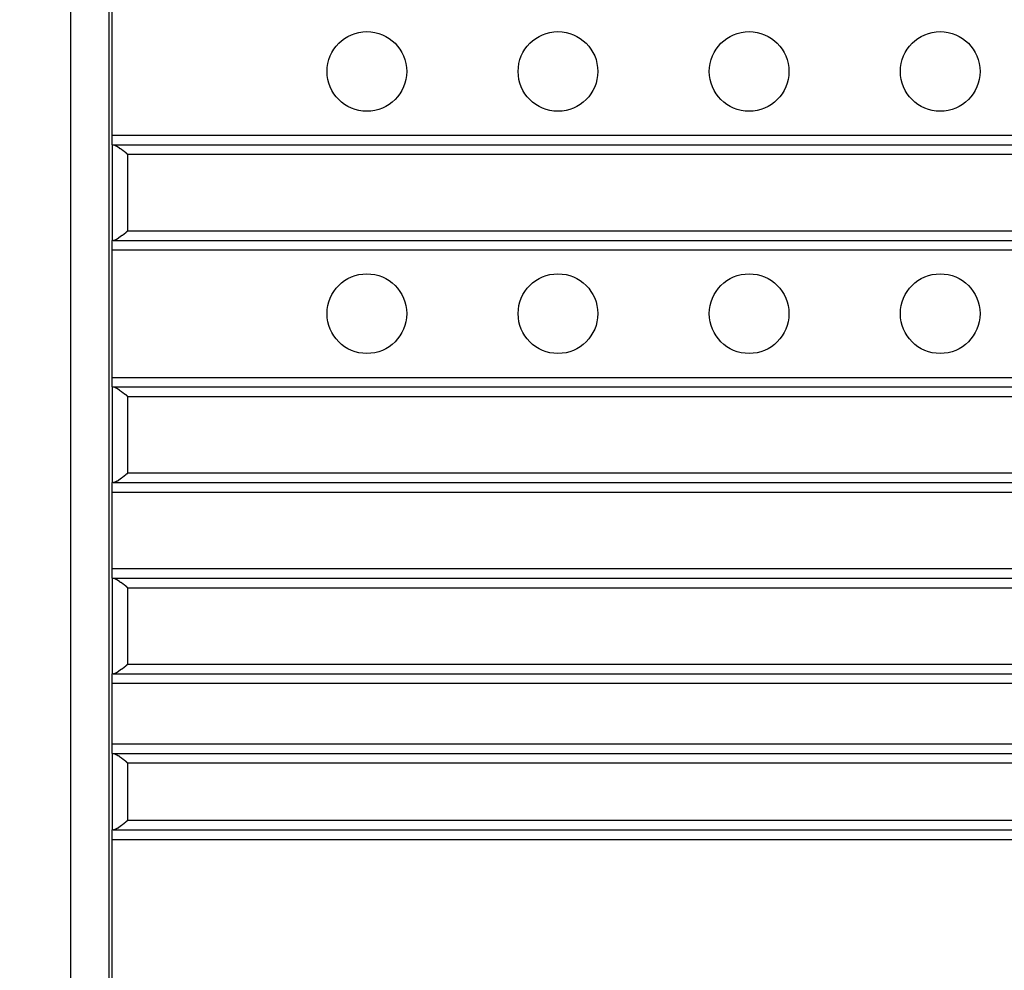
# Model space of a CAD drawing. Extents: x 5634 to 6145, y -878 to -510.
# Tile 14 of 28: x 5814 to 5845, y -654 to -624. Entities that reach past the tile are written whole.
import ezdxf

# ---------------------------------------------------------------- set-up
doc = ezdxf.new("R2010")
doc.units = 0
doc.header["$MEASUREMENT"] = 0
doc.header["$PDSIZE"] = -1
doc.layers.get('0').update_dxf_attribs({"linetype": 'CONTINUOUS'})
doc.layers.get('DEFPOINTS').update_dxf_attribs({"linetype": 'CONTINUOUS'})
doc.layers.add('0-0-9300-003', color=7, linetype='CONTINUOUS')
doc.styles.get("Standard").update_dxf_attribs({"font": 'txt.shx', "bigfont": 'lsp.shx'})
doc.styles.add('STYLE2', font='arial.ttf')
doc.dimstyles.get("Standard").update_dxf_attribs({"dimtxt": 0.18, "dimasz": 0.18, "dimexe": 0.18, "dimexo": 0.0625, "dimgap": 0.09, "dimtad": 0, "dimtih": 1, "dimtoh": 1, "dimdec": 4, "dimzin": 0, "dimdsep": 46, "dimtxsty": 'Standard', "dimcen": 0.09, "dimadec": 0, "dimazin": 0, "dimtfac": 1, "dimtdec": 4, "dimtofl": 0, "dimtmove": 0, "dimatfit": 0, "dimfxl": 1, "dimtolj": 1, "dimtzin": 0, "dimarcsym": 0})

# ---------------------------------------------------------------- blocks, each defined once
blk = doc.blocks.new('*D52')
at = {"layer": '0-0-9300-003', "color": 0, "linetype": 'Continuous', "lineweight": -2, "transparency": 16777216}
for p, q in [((5813.833, -617.967), (5813.833, -577.49)), ((5945.033, -653.467), (5945.033, -577.49)), ((5942.533, -578.49), (5816.333, -578.49))]:
    blk.add_line(p, q, dxfattribs=at)
at = {"layer": '0-0-9300-003', "color": 0, "linetype": 'Continuous', "transparency": 16777216}
for points in [[(5816.333, -578.073), (5816.333, -578.907), (5813.833, -578.49)], [(5942.533, -578.073), (5942.533, -578.907), (5945.033, -578.49)]]:
    blk.add_solid(points, dxfattribs=at)
at = {"layer": 'DEFPOINTS', "color": 0, "linetype": 'Continuous', "transparency": 16777216}
for p in [(5813.833, -578.49), (5813.833, -618.03), (5945.033, -653.53)]:
    blk.add_point(p, dxfattribs=at)
at = {"layer": '0-0-9300-003', "color": 0, "linetype": 'Continuous', "transparency": 16777216, "insert": (5876.116, -574.212), "char_height": 5, "attachment_point": 5, "style": 'STYLE2'}
blk.add_mtext('\\A1;(131.20)', dxfattribs=at)

msp = doc.modelspace()

# ---------------------------------------------------------------- linework, layer by layer
for p, q in [((5815.433, -605.59), (5815.433, -737.47)), ((5816.633, -605.59), (5816.633, -737.47)), ((5816.733, -627.63), (5816.733, -623.63)), ((5816.733, -627.63), (5934.733, -627.63)), ((5816.733, -627.93), (5816.733, -627.63)), ((5816.733, -627.93), (5816.733, -630.93)), ((5816.733, -627.93), (5816.775, -627.93)), ((5816.775, -627.93), (5934.733, -627.93)), ((5817.233, -628.23), (5934.233, -628.23)), ((5817.233, -630.63), (5817.233, -628.23)), ((5817.233, -630.63), (5934.233, -630.63)), ((5816.775, -630.93), (5816.733, -630.93)), ((5816.733, -631.23), (5816.733, -630.93)), ((5816.733, -631.23), (5934.733, -631.23)), ((5816.733, -635.23), (5816.733, -631.23)), ((5816.775, -630.93), (5934.733, -630.93)), ((5816.733, -635.23), (5934.733, -635.23)), ((5816.733, -635.53), (5816.733, -635.23)), ((5816.733, -635.53), (5816.733, -638.53)), ((5816.733, -635.53), (5816.775, -635.53)), ((5816.775, -635.53), (5934.733, -635.53)), ((5817.233, -635.83), (5934.233, -635.83)), ((5817.233, -638.23), (5817.233, -635.83)), ((5817.233, -638.23), (5934.233, -638.23)), ((5816.775, -638.53), (5816.733, -638.53)), ((5816.733, -638.83), (5816.733, -638.53)), ((5816.775, -638.53), (5934.733, -638.53)), ((5816.733, -638.83), (5934.733, -638.83)), ((5816.733, -641.23), (5816.733, -638.83)), ((5816.733, -641.23), (5934.733, -641.23)), ((5816.733, -641.53), (5816.733, -641.23)), ((5816.733, -641.53), (5816.733, -644.53)), ((5816.733, -641.53), (5816.775, -641.53)), ((5816.775, -641.53), (5934.733, -641.53)), ((5817.233, -641.83), (5934.233, -641.83)), ((5817.233, -644.23), (5817.233, -641.83)), ((5817.233, -644.23), (5934.233, -644.23)), ((5816.775, -644.53), (5816.733, -644.53)), ((5816.733, -644.83), (5816.733, -644.53)), ((5816.733, -644.83), (5934.733, -644.83)), ((5816.733, -646.73), (5816.733, -644.83)), ((5816.775, -644.53), (5934.733, -644.53)), ((5816.733, -646.73), (5934.733, -646.73)), ((5816.733, -647.03), (5816.733, -646.73)), ((5816.733, -647.03), (5816.733, -649.43)), ((5816.733, -647.03), (5816.775, -647.03)), ((5816.775, -647.03), (5934.733, -647.03)), ((5817.233, -647.33), (5934.233, -647.33)), ((5817.233, -649.13), (5817.233, -647.33)), ((5817.233, -649.13), (5934.233, -649.13)), ((5816.775, -649.43), (5816.733, -649.43)), ((5816.733, -649.73), (5816.733, -649.43)), ((5816.775, -649.43), (5934.733, -649.43)), ((5816.733, -649.73), (5934.733, -649.73)), ((5816.733, -693.33), (5816.733, -649.73))]:
    msp.add_line(p, q)
for points in [[(5816.771, -627.932, 0), (5816.781, -627.932, 0), (5816.781, -627.932, 0), (5816.781, -627.932, 0), (5816.781, -627.932, 0), (5816.781, -627.932, 0), (5816.781, -627.932, 0), (5816.781, -627.932, 0), (5816.791, -627.932, 0), (5816.791, -627.932, 0), (5816.791, -627.932, 0), (5816.791, -627.932, 0), (5816.791, -627.932, 0), (5816.791, -627.932, 0), (5816.801, -627.932, 0), (5816.801, -627.932, 0), (5816.801, -627.932, 0), (5816.801, -627.932, 0), (5816.801, -627.932, 0), (5816.801, -627.932, 0), (5816.811, -627.932, 0), (5816.811, -627.932, 0), (5816.811, -627.942, 0), (5816.811, -627.942, 0), (5816.811, -627.942, 0), (5816.821, -627.942, 0), (5816.821, -627.942, 0), (5816.821, -627.942, 0), (5816.821, -627.942, 0), (5816.821, -627.942, 0), (5816.821, -627.942, 0), (5816.831, -627.942, 0), (5816.831, -627.942, 0), (5816.831, -627.942, 0), (5816.831, -627.952, 0), (5816.831, -627.952, 0), (5816.841, -627.952, 0), (5816.841, -627.952, 0), (5816.841, -627.952, 0), (5816.841, -627.952, 0), (5816.851, -627.952, 0), (5816.851, -627.952, 0), (5816.851, -627.952, 0), (5816.851, -627.952, 0), (5816.851, -627.962, 0), (5816.861, -627.962, 0), (5816.861, -627.962, 0), (5816.861, -627.962, 0), (5816.861, -627.962, 0), (5816.861, -627.962, 0), (5816.871, -627.962, 0), (5816.871, -627.962, 0), (5816.871, -627.972, 0), (5816.871, -627.972, 0), (5816.881, -627.972, 0), (5816.881, -627.972, 0), (5816.881, -627.972, 0), (5816.881, -627.972, 0), (5816.881, -627.972, 0), (5816.891, -627.972, 0), (5816.891, -627.982, 0), (5816.891, -627.982, 0), (5816.891, -627.982, 0), (5816.901, -627.982, 0), (5816.901, -627.982, 0), (5816.901, -627.982, 0), (5816.901, -627.992, 0), (5816.911, -627.992, 0), (5816.911, -627.992, 0), (5816.911, -627.992, 0), (5816.911, -627.992, 0), (5816.921, -627.992, 0), (5816.921, -627.992, 0), (5816.921, -628.002, 0), (5816.921, -628.002, 0), (5816.931, -628.002, 0), (5816.931, -628.002, 0), (5816.931, -628.002, 0), (5816.931, -628.002, 0), (5816.931, -628.012, 0), (5816.941, -628.012, 0), (5816.941, -628.012, 0), (5816.941, -628.012, 0), (5816.941, -628.012, 0), (5816.951, -628.012, 0), (5816.951, -628.022, 0), (5816.951, -628.022, 0), (5816.951, -628.022, 0), (5816.961, -628.022, 0), (5816.961, -628.022, 0), (5816.961, -628.022, 0), (5816.961, -628.032, 0), (5816.971, -628.032, 0), (5816.971, -628.032, 0), (5816.971, -628.032, 0), (5816.971, -628.032, 0), (5816.981, -628.042, 0), (5816.981, -628.042, 0), (5816.981, -628.042, 0), (5816.991, -628.042, 0), (5816.991, -628.042, 0), (5816.991, -628.042, 0), (5816.991, -628.052, 0), (5817.001, -628.052, 0), (5817.001, -628.052, 0), (5817.001, -628.052, 0), (5817.001, -628.052, 0), (5817.011, -628.062, 0), (5817.011, -628.062, 0), (5817.011, -628.062, 0), (5817.011, -628.062, 0), (5817.021, -628.062, 0), (5817.021, -628.072, 0), (5817.021, -628.072, 0), (5817.021, -628.072, 0), (5817.031, -628.072, 0), (5817.031, -628.072, 0), (5817.031, -628.072, 0), (5817.031, -628.082, 0), (5817.041, -628.082, 0), (5817.041, -628.082, 0), (5817.041, -628.082, 0), (5817.041, -628.082, 0), (5817.051, -628.092, 0), (5817.051, -628.092, 0), (5817.051, -628.092, 0), (5817.061, -628.092, 0), (5817.061, -628.092, 0), (5817.061, -628.102, 0), (5817.061, -628.102, 0), (5817.071, -628.102, 0), (5817.071, -628.102, 0), (5817.071, -628.102, 0), (5817.071, -628.112, 0), (5817.081, -628.112, 0), (5817.081, -628.112, 0), (5817.081, -628.112, 0), (5817.081, -628.112, 0), (5817.091, -628.122, 0), (5817.091, -628.122, 0), (5817.091, -628.122, 0), (5817.101, -628.122, 0), (5817.101, -628.122, 0), (5817.101, -628.132, 0), (5817.101, -628.132, 0), (5817.111, -628.132, 0), (5817.111, -628.132, 0), (5817.111, -628.142, 0), (5817.111, -628.142, 0), (5817.121, -628.142, 0), (5817.121, -628.142, 0), (5817.121, -628.142, 0), (5817.131, -628.152, 0), (5817.131, -628.152, 0), (5817.131, -628.152, 0), (5817.131, -628.152, 0), (5817.141, -628.152, 0), (5817.141, -628.162, 0), (5817.141, -628.162, 0), (5817.141, -628.162, 0), (5817.151, -628.162, 0), (5817.151, -628.162, 0), (5817.151, -628.172, 0), (5817.161, -628.172, 0), (5817.161, -628.172, 0), (5817.161, -628.172, 0), (5817.161, -628.182, 0), (5817.171, -628.182, 0), (5817.171, -628.182, 0), (5817.171, -628.182, 0), (5817.171, -628.182, 0), (5817.181, -628.192, 0), (5817.181, -628.192, 0), (5817.181, -628.192, 0), (5817.191, -628.192, 0), (5817.191, -628.192, 0), (5817.191, -628.202, 0), (5817.191, -628.202, 0), (5817.201, -628.202, 0), (5817.201, -628.202, 0), (5817.201, -628.202, 0), (5817.201, -628.212, 0), (5817.211, -628.212, 0), (5817.211, -628.212, 0), (5817.211, -628.212, 0), (5817.221, -628.222, 0), (5817.221, -628.222, 0), (5817.221, -628.222, 0), (5817.221, -628.222, 0), (5817.231, -628.222, 0), (5817.231, -628.232, 0), (5817.231, -628.232, 0)], [(5816.771, -630.932, 0), (5816.781, -630.932, 0), (5816.781, -630.932, 0), (5816.781, -630.932, 0), (5816.781, -630.932, 0), (5816.781, -630.932, 0), (5816.781, -630.932, 0), (5816.781, -630.932, 0), (5816.791, -630.932, 0), (5816.791, -630.932, 0), (5816.791, -630.932, 0), (5816.791, -630.932, 0), (5816.791, -630.932, 0), (5816.791, -630.932, 0), (5816.801, -630.932, 0), (5816.801, -630.922, 0), (5816.801, -630.922, 0), (5816.801, -630.922, 0), (5816.801, -630.922, 0), (5816.801, -630.922, 0), (5816.811, -630.922, 0), (5816.811, -630.922, 0), (5816.811, -630.922, 0), (5816.811, -630.922, 0), (5816.811, -630.922, 0), (5816.821, -630.922, 0), (5816.821, -630.922, 0), (5816.821, -630.922, 0), (5816.821, -630.922, 0), (5816.821, -630.922, 0), (5816.821, -630.912, 0), (5816.831, -630.912, 0), (5816.831, -630.912, 0), (5816.831, -630.912, 0), (5816.831, -630.912, 0), (5816.831, -630.912, 0), (5816.841, -630.912, 0), (5816.841, -630.912, 0), (5816.841, -630.912, 0), (5816.841, -630.912, 0), (5816.851, -630.912, 0), (5816.851, -630.902, 0), (5816.851, -630.902, 0), (5816.851, -630.902, 0), (5816.851, -630.902, 0), (5816.861, -630.902, 0), (5816.861, -630.902, 0), (5816.861, -630.902, 0), (5816.861, -630.902, 0), (5816.861, -630.892, 0), (5816.871, -630.892, 0), (5816.871, -630.892, 0), (5816.871, -630.892, 0), (5816.871, -630.892, 0), (5816.881, -630.892, 0), (5816.881, -630.892, 0), (5816.881, -630.892, 0), (5816.881, -630.882, 0), (5816.881, -630.882, 0), (5816.891, -630.882, 0), (5816.891, -630.882, 0), (5816.891, -630.882, 0), (5816.891, -630.882, 0), (5816.901, -630.882, 0), (5816.901, -630.872, 0), (5816.901, -630.872, 0), (5816.901, -630.872, 0), (5816.911, -630.872, 0), (5816.911, -630.872, 0), (5816.911, -630.872, 0), (5816.911, -630.862, 0), (5816.921, -630.862, 0), (5816.921, -630.862, 0), (5816.921, -630.862, 0), (5816.921, -630.862, 0), (5816.931, -630.862, 0), (5816.931, -630.862, 0), (5816.931, -630.852, 0), (5816.931, -630.852, 0), (5816.931, -630.852, 0), (5816.941, -630.852, 0), (5816.941, -630.852, 0), (5816.941, -630.852, 0), (5816.941, -630.842, 0), (5816.951, -630.842, 0), (5816.951, -630.842, 0), (5816.951, -630.842, 0), (5816.951, -630.842, 0), (5816.961, -630.832, 0), (5816.961, -630.832, 0), (5816.961, -630.832, 0), (5816.961, -630.832, 0), (5816.971, -630.832, 0), (5816.971, -630.832, 0), (5816.971, -630.822, 0), (5816.971, -630.822, 0), (5816.981, -630.822, 0), (5816.981, -630.822, 0), (5816.981, -630.822, 0), (5816.991, -630.822, 0), (5816.991, -630.812, 0), (5816.991, -630.812, 0), (5816.991, -630.812, 0), (5817.001, -630.812, 0), (5817.001, -630.812, 0), (5817.001, -630.802, 0), (5817.001, -630.802, 0), (5817.011, -630.802, 0), (5817.011, -630.802, 0), (5817.011, -630.802, 0), (5817.011, -630.792, 0), (5817.021, -630.792, 0), (5817.021, -630.792, 0), (5817.021, -630.792, 0), (5817.021, -630.792, 0), (5817.031, -630.792, 0), (5817.031, -630.782, 0), (5817.031, -630.782, 0), (5817.031, -630.782, 0), (5817.041, -630.782, 0), (5817.041, -630.782, 0), (5817.041, -630.772, 0), (5817.041, -630.772, 0), (5817.051, -630.772, 0), (5817.051, -630.772, 0), (5817.051, -630.772, 0), (5817.061, -630.762, 0), (5817.061, -630.762, 0), (5817.061, -630.762, 0), (5817.061, -630.762, 0), (5817.071, -630.762, 0), (5817.071, -630.752, 0), (5817.071, -630.752, 0), (5817.071, -630.752, 0), (5817.081, -630.752, 0), (5817.081, -630.752, 0), (5817.081, -630.742, 0), (5817.081, -630.742, 0), (5817.091, -630.742, 0), (5817.091, -630.742, 0), (5817.091, -630.742, 0), (5817.101, -630.732, 0), (5817.101, -630.732, 0), (5817.101, -630.732, 0), (5817.101, -630.732, 0), (5817.111, -630.732, 0), (5817.111, -630.722, 0), (5817.111, -630.722, 0), (5817.111, -630.722, 0), (5817.121, -630.722, 0), (5817.121, -630.712, 0), (5817.121, -630.712, 0), (5817.131, -630.712, 0), (5817.131, -630.712, 0), (5817.131, -630.712, 0), (5817.131, -630.702, 0), (5817.141, -630.702, 0), (5817.141, -630.702, 0), (5817.141, -630.702, 0), (5817.141, -630.702, 0), (5817.151, -630.692, 0), (5817.151, -630.692, 0), (5817.151, -630.692, 0), (5817.161, -630.692, 0), (5817.161, -630.692, 0), (5817.161, -630.682, 0), (5817.161, -630.682, 0), (5817.171, -630.682, 0), (5817.171, -630.682, 0), (5817.171, -630.672, 0), (5817.171, -630.672, 0), (5817.181, -630.672, 0), (5817.181, -630.672, 0), (5817.181, -630.672, 0), (5817.191, -630.662, 0), (5817.191, -630.662, 0), (5817.191, -630.662, 0), (5817.191, -630.662, 0), (5817.201, -630.662, 0), (5817.201, -630.652, 0), (5817.201, -630.652, 0), (5817.201, -630.652, 0), (5817.211, -630.652, 0), (5817.211, -630.652, 0), (5817.211, -630.642, 0), (5817.221, -630.642, 0), (5817.221, -630.642, 0), (5817.221, -630.642, 0), (5817.221, -630.632, 0), (5817.231, -630.632, 0), (5817.231, -630.632, 0), (5817.231, -630.632, 0)], [(5816.771, -635.532, 0), (5816.781, -635.532, 0), (5816.781, -635.532, 0), (5816.781, -635.532, 0), (5816.781, -635.532, 0), (5816.781, -635.532, 0), (5816.781, -635.532, 0), (5816.781, -635.532, 0), (5816.791, -635.532, 0), (5816.791, -635.532, 0), (5816.791, -635.532, 0), (5816.791, -635.532, 0), (5816.791, -635.532, 0), (5816.791, -635.532, 0), (5816.801, -635.532, 0), (5816.801, -635.532, 0), (5816.801, -635.532, 0), (5816.801, -635.532, 0), (5816.801, -635.532, 0), (5816.801, -635.532, 0), (5816.811, -635.532, 0), (5816.811, -635.532, 0), (5816.811, -635.542, 0), (5816.811, -635.542, 0), (5816.811, -635.542, 0), (5816.821, -635.542, 0), (5816.821, -635.542, 0), (5816.821, -635.542, 0), (5816.821, -635.542, 0), (5816.821, -635.542, 0), (5816.821, -635.542, 0), (5816.831, -635.542, 0), (5816.831, -635.542, 0), (5816.831, -635.542, 0), (5816.831, -635.552, 0), (5816.831, -635.552, 0), (5816.841, -635.552, 0), (5816.841, -635.552, 0), (5816.841, -635.552, 0), (5816.841, -635.552, 0), (5816.851, -635.552, 0), (5816.851, -635.552, 0), (5816.851, -635.552, 0), (5816.851, -635.552, 0), (5816.851, -635.562, 0), (5816.861, -635.562, 0), (5816.861, -635.562, 0), (5816.861, -635.562, 0), (5816.861, -635.562, 0), (5816.861, -635.562, 0), (5816.871, -635.562, 0), (5816.871, -635.562, 0), (5816.871, -635.572, 0), (5816.871, -635.572, 0), (5816.881, -635.572, 0), (5816.881, -635.572, 0), (5816.881, -635.572, 0), (5816.881, -635.572, 0), (5816.881, -635.572, 0), (5816.891, -635.572, 0), (5816.891, -635.582, 0), (5816.891, -635.582, 0), (5816.891, -635.582, 0), (5816.901, -635.582, 0), (5816.901, -635.582, 0), (5816.901, -635.582, 0), (5816.901, -635.592, 0), (5816.911, -635.592, 0), (5816.911, -635.592, 0), (5816.911, -635.592, 0), (5816.911, -635.592, 0), (5816.921, -635.592, 0), (5816.921, -635.592, 0), (5816.921, -635.602, 0), (5816.921, -635.602, 0), (5816.931, -635.602, 0), (5816.931, -635.602, 0), (5816.931, -635.602, 0), (5816.931, -635.602, 0), (5816.931, -635.612, 0), (5816.941, -635.612, 0), (5816.941, -635.612, 0), (5816.941, -635.612, 0), (5816.941, -635.612, 0), (5816.951, -635.612, 0), (5816.951, -635.622, 0), (5816.951, -635.622, 0), (5816.951, -635.622, 0), (5816.961, -635.622, 0), (5816.961, -635.622, 0), (5816.961, -635.622, 0), (5816.961, -635.632, 0), (5816.971, -635.632, 0), (5816.971, -635.632, 0), (5816.971, -635.632, 0), (5816.971, -635.632, 0), (5816.981, -635.642, 0), (5816.981, -635.642, 0), (5816.981, -635.642, 0), (5816.991, -635.642, 0), (5816.991, -635.642, 0), (5816.991, -635.642, 0), (5816.991, -635.652, 0), (5817.001, -635.652, 0), (5817.001, -635.652, 0), (5817.001, -635.652, 0), (5817.001, -635.652, 0), (5817.011, -635.662, 0), (5817.011, -635.662, 0), (5817.011, -635.662, 0), (5817.011, -635.662, 0), (5817.021, -635.662, 0), (5817.021, -635.672, 0), (5817.021, -635.672, 0), (5817.021, -635.672, 0), (5817.031, -635.672, 0), (5817.031, -635.672, 0), (5817.031, -635.672, 0), (5817.031, -635.682, 0), (5817.041, -635.682, 0), (5817.041, -635.682, 0), (5817.041, -635.682, 0), (5817.041, -635.682, 0), (5817.051, -635.692, 0), (5817.051, -635.692, 0), (5817.051, -635.692, 0), (5817.061, -635.692, 0), (5817.061, -635.692, 0), (5817.061, -635.702, 0), (5817.061, -635.702, 0), (5817.071, -635.702, 0), (5817.071, -635.702, 0), (5817.071, -635.702, 0), (5817.071, -635.712, 0), (5817.081, -635.712, 0), (5817.081, -635.712, 0), (5817.081, -635.712, 0), (5817.081, -635.712, 0), (5817.091, -635.722, 0), (5817.091, -635.722, 0), (5817.091, -635.722, 0), (5817.101, -635.722, 0), (5817.101, -635.722, 0), (5817.101, -635.732, 0), (5817.101, -635.732, 0), (5817.111, -635.732, 0), (5817.111, -635.732, 0), (5817.111, -635.742, 0), (5817.111, -635.742, 0), (5817.121, -635.742, 0), (5817.121, -635.742, 0), (5817.121, -635.742, 0), (5817.131, -635.752, 0), (5817.131, -635.752, 0), (5817.131, -635.752, 0), (5817.131, -635.752, 0), (5817.141, -635.752, 0), (5817.141, -635.762, 0), (5817.141, -635.762, 0), (5817.141, -635.762, 0), (5817.151, -635.762, 0), (5817.151, -635.762, 0), (5817.151, -635.772, 0), (5817.161, -635.772, 0), (5817.161, -635.772, 0), (5817.161, -635.772, 0), (5817.161, -635.782, 0), (5817.171, -635.782, 0), (5817.171, -635.782, 0), (5817.171, -635.782, 0), (5817.171, -635.782, 0), (5817.181, -635.792, 0), (5817.181, -635.792, 0), (5817.181, -635.792, 0), (5817.191, -635.792, 0), (5817.191, -635.792, 0), (5817.191, -635.802, 0), (5817.191, -635.802, 0), (5817.201, -635.802, 0), (5817.201, -635.802, 0), (5817.201, -635.802, 0), (5817.201, -635.812, 0), (5817.211, -635.812, 0), (5817.211, -635.812, 0), (5817.211, -635.812, 0), (5817.221, -635.822, 0), (5817.221, -635.822, 0), (5817.221, -635.822, 0), (5817.221, -635.822, 0), (5817.231, -635.822, 0), (5817.231, -635.832, 0), (5817.231, -635.832, 0)], [(5816.771, -638.532, 0), (5816.781, -638.532, 0), (5816.781, -638.532, 0), (5816.781, -638.532, 0), (5816.781, -638.532, 0), (5816.781, -638.532, 0), (5816.781, -638.532, 0), (5816.781, -638.532, 0), (5816.791, -638.532, 0), (5816.791, -638.532, 0), (5816.791, -638.532, 0), (5816.791, -638.532, 0), (5816.791, -638.532, 0), (5816.791, -638.532, 0), (5816.801, -638.532, 0), (5816.801, -638.522, 0), (5816.801, -638.522, 0), (5816.801, -638.522, 0), (5816.801, -638.522, 0), (5816.801, -638.522, 0), (5816.811, -638.522, 0), (5816.811, -638.522, 0), (5816.811, -638.522, 0), (5816.811, -638.522, 0), (5816.811, -638.522, 0), (5816.821, -638.522, 0), (5816.821, -638.522, 0), (5816.821, -638.522, 0), (5816.821, -638.522, 0), (5816.821, -638.522, 0), (5816.821, -638.512, 0), (5816.831, -638.512, 0), (5816.831, -638.512, 0), (5816.831, -638.512, 0), (5816.831, -638.512, 0), (5816.831, -638.512, 0), (5816.841, -638.512, 0), (5816.841, -638.512, 0), (5816.841, -638.512, 0), (5816.841, -638.512, 0), (5816.851, -638.512, 0), (5816.851, -638.502, 0), (5816.851, -638.502, 0), (5816.851, -638.502, 0), (5816.851, -638.502, 0), (5816.861, -638.502, 0), (5816.861, -638.502, 0), (5816.861, -638.502, 0), (5816.861, -638.502, 0), (5816.861, -638.492, 0), (5816.871, -638.492, 0), (5816.871, -638.492, 0), (5816.871, -638.492, 0), (5816.871, -638.492, 0), (5816.881, -638.492, 0), (5816.881, -638.492, 0), (5816.881, -638.492, 0), (5816.881, -638.482, 0), (5816.881, -638.482, 0), (5816.891, -638.482, 0), (5816.891, -638.482, 0), (5816.891, -638.482, 0), (5816.891, -638.482, 0), (5816.901, -638.482, 0), (5816.901, -638.472, 0), (5816.901, -638.472, 0), (5816.901, -638.472, 0), (5816.911, -638.472, 0), (5816.911, -638.472, 0), (5816.911, -638.472, 0), (5816.911, -638.462, 0), (5816.921, -638.462, 0), (5816.921, -638.462, 0), (5816.921, -638.462, 0), (5816.921, -638.462, 0), (5816.931, -638.462, 0), (5816.931, -638.462, 0), (5816.931, -638.452, 0), (5816.931, -638.452, 0), (5816.931, -638.452, 0), (5816.941, -638.452, 0), (5816.941, -638.452, 0), (5816.941, -638.452, 0), (5816.941, -638.442, 0), (5816.951, -638.442, 0), (5816.951, -638.442, 0), (5816.951, -638.442, 0), (5816.951, -638.442, 0), (5816.961, -638.432, 0), (5816.961, -638.432, 0), (5816.961, -638.432, 0), (5816.961, -638.432, 0), (5816.971, -638.432, 0), (5816.971, -638.432, 0), (5816.971, -638.422, 0), (5816.971, -638.422, 0), (5816.981, -638.422, 0), (5816.981, -638.422, 0), (5816.981, -638.422, 0), (5816.991, -638.422, 0), (5816.991, -638.412, 0), (5816.991, -638.412, 0), (5816.991, -638.412, 0), (5817.001, -638.412, 0), (5817.001, -638.412, 0), (5817.001, -638.402, 0), (5817.001, -638.402, 0), (5817.011, -638.402, 0), (5817.011, -638.402, 0), (5817.011, -638.402, 0), (5817.011, -638.392, 0), (5817.021, -638.392, 0), (5817.021, -638.392, 0), (5817.021, -638.392, 0), (5817.021, -638.392, 0), (5817.031, -638.392, 0), (5817.031, -638.382, 0), (5817.031, -638.382, 0), (5817.031, -638.382, 0), (5817.041, -638.382, 0), (5817.041, -638.382, 0), (5817.041, -638.372, 0), (5817.041, -638.372, 0), (5817.051, -638.372, 0), (5817.051, -638.372, 0), (5817.051, -638.372, 0), (5817.061, -638.362, 0), (5817.061, -638.362, 0), (5817.061, -638.362, 0), (5817.061, -638.362, 0), (5817.071, -638.362, 0), (5817.071, -638.352, 0), (5817.071, -638.352, 0), (5817.071, -638.352, 0), (5817.081, -638.352, 0), (5817.081, -638.352, 0), (5817.081, -638.342, 0), (5817.081, -638.342, 0), (5817.091, -638.342, 0), (5817.091, -638.342, 0), (5817.091, -638.342, 0), (5817.101, -638.332, 0), (5817.101, -638.332, 0), (5817.101, -638.332, 0), (5817.101, -638.332, 0), (5817.111, -638.332, 0), (5817.111, -638.322, 0), (5817.111, -638.322, 0), (5817.111, -638.322, 0), (5817.121, -638.322, 0), (5817.121, -638.312, 0), (5817.121, -638.312, 0), (5817.131, -638.312, 0), (5817.131, -638.312, 0), (5817.131, -638.312, 0), (5817.131, -638.302, 0), (5817.141, -638.302, 0), (5817.141, -638.302, 0), (5817.141, -638.302, 0), (5817.141, -638.302, 0), (5817.151, -638.292, 0), (5817.151, -638.292, 0), (5817.151, -638.292, 0), (5817.161, -638.292, 0), (5817.161, -638.292, 0), (5817.161, -638.282, 0), (5817.161, -638.282, 0), (5817.171, -638.282, 0), (5817.171, -638.282, 0), (5817.171, -638.272, 0), (5817.171, -638.272, 0), (5817.181, -638.272, 0), (5817.181, -638.272, 0), (5817.181, -638.272, 0), (5817.191, -638.262, 0), (5817.191, -638.262, 0), (5817.191, -638.262, 0), (5817.191, -638.262, 0), (5817.201, -638.262, 0), (5817.201, -638.252, 0), (5817.201, -638.252, 0), (5817.201, -638.252, 0), (5817.211, -638.252, 0), (5817.211, -638.252, 0), (5817.211, -638.242, 0), (5817.221, -638.242, 0), (5817.221, -638.242, 0), (5817.221, -638.242, 0), (5817.221, -638.232, 0), (5817.231, -638.232, 0), (5817.231, -638.232, 0), (5817.231, -638.232, 0)], [(5816.771, -641.532, 0), (5816.781, -641.532, 0), (5816.781, -641.532, 0), (5816.781, -641.532, 0), (5816.781, -641.532, 0), (5816.781, -641.532, 0), (5816.781, -641.532, 0), (5816.781, -641.532, 0), (5816.791, -641.532, 0), (5816.791, -641.532, 0), (5816.791, -641.532, 0), (5816.791, -641.532, 0), (5816.791, -641.532, 0), (5816.791, -641.532, 0), (5816.801, -641.532, 0), (5816.801, -641.532, 0), (5816.801, -641.532, 0), (5816.801, -641.532, 0), (5816.801, -641.532, 0), (5816.801, -641.532, 0), (5816.811, -641.532, 0), (5816.811, -641.532, 0), (5816.811, -641.542, 0), (5816.811, -641.542, 0), (5816.811, -641.542, 0), (5816.821, -641.542, 0), (5816.821, -641.542, 0), (5816.821, -641.542, 0), (5816.821, -641.542, 0), (5816.821, -641.542, 0), (5816.821, -641.542, 0), (5816.831, -641.542, 0), (5816.831, -641.542, 0), (5816.831, -641.542, 0), (5816.831, -641.552, 0), (5816.831, -641.552, 0), (5816.841, -641.552, 0), (5816.841, -641.552, 0), (5816.841, -641.552, 0), (5816.841, -641.552, 0), (5816.851, -641.552, 0), (5816.851, -641.552, 0), (5816.851, -641.552, 0), (5816.851, -641.552, 0), (5816.851, -641.562, 0), (5816.861, -641.562, 0), (5816.861, -641.562, 0), (5816.861, -641.562, 0), (5816.861, -641.562, 0), (5816.861, -641.562, 0), (5816.871, -641.562, 0), (5816.871, -641.562, 0), (5816.871, -641.572, 0), (5816.871, -641.572, 0), (5816.881, -641.572, 0), (5816.881, -641.572, 0), (5816.881, -641.572, 0), (5816.881, -641.572, 0), (5816.881, -641.572, 0), (5816.891, -641.572, 0), (5816.891, -641.582, 0), (5816.891, -641.582, 0), (5816.891, -641.582, 0), (5816.901, -641.582, 0), (5816.901, -641.582, 0), (5816.901, -641.582, 0), (5816.901, -641.592, 0), (5816.911, -641.592, 0), (5816.911, -641.592, 0), (5816.911, -641.592, 0), (5816.911, -641.592, 0), (5816.921, -641.592, 0), (5816.921, -641.592, 0), (5816.921, -641.602, 0), (5816.921, -641.602, 0), (5816.931, -641.602, 0), (5816.931, -641.602, 0), (5816.931, -641.602, 0), (5816.931, -641.602, 0), (5816.931, -641.612, 0), (5816.941, -641.612, 0), (5816.941, -641.612, 0), (5816.941, -641.612, 0), (5816.941, -641.612, 0), (5816.951, -641.612, 0), (5816.951, -641.622, 0), (5816.951, -641.622, 0), (5816.951, -641.622, 0), (5816.961, -641.622, 0), (5816.961, -641.622, 0), (5816.961, -641.622, 0), (5816.961, -641.632, 0), (5816.971, -641.632, 0), (5816.971, -641.632, 0), (5816.971, -641.632, 0), (5816.971, -641.632, 0), (5816.981, -641.642, 0), (5816.981, -641.642, 0), (5816.981, -641.642, 0), (5816.991, -641.642, 0), (5816.991, -641.642, 0), (5816.991, -641.642, 0), (5816.991, -641.652, 0), (5817.001, -641.652, 0), (5817.001, -641.652, 0), (5817.001, -641.652, 0), (5817.001, -641.652, 0), (5817.011, -641.662, 0), (5817.011, -641.662, 0), (5817.011, -641.662, 0), (5817.011, -641.662, 0), (5817.021, -641.662, 0), (5817.021, -641.672, 0), (5817.021, -641.672, 0), (5817.021, -641.672, 0), (5817.031, -641.672, 0), (5817.031, -641.672, 0), (5817.031, -641.672, 0), (5817.031, -641.682, 0), (5817.041, -641.682, 0), (5817.041, -641.682, 0), (5817.041, -641.682, 0), (5817.041, -641.682, 0), (5817.051, -641.692, 0), (5817.051, -641.692, 0), (5817.051, -641.692, 0), (5817.061, -641.692, 0), (5817.061, -641.692, 0), (5817.061, -641.702, 0), (5817.061, -641.702, 0), (5817.071, -641.702, 0), (5817.071, -641.702, 0), (5817.071, -641.702, 0), (5817.071, -641.712, 0), (5817.081, -641.712, 0), (5817.081, -641.712, 0), (5817.081, -641.712, 0), (5817.081, -641.712, 0), (5817.091, -641.722, 0), (5817.091, -641.722, 0), (5817.091, -641.722, 0), (5817.101, -641.722, 0), (5817.101, -641.722, 0), (5817.101, -641.732, 0), (5817.101, -641.732, 0), (5817.111, -641.732, 0), (5817.111, -641.732, 0), (5817.111, -641.742, 0), (5817.111, -641.742, 0), (5817.121, -641.742, 0), (5817.121, -641.742, 0), (5817.121, -641.742, 0), (5817.131, -641.752, 0), (5817.131, -641.752, 0), (5817.131, -641.752, 0), (5817.131, -641.752, 0), (5817.141, -641.752, 0), (5817.141, -641.762, 0), (5817.141, -641.762, 0), (5817.141, -641.762, 0), (5817.151, -641.762, 0), (5817.151, -641.762, 0), (5817.151, -641.772, 0), (5817.161, -641.772, 0), (5817.161, -641.772, 0), (5817.161, -641.772, 0), (5817.161, -641.782, 0), (5817.171, -641.782, 0), (5817.171, -641.782, 0), (5817.171, -641.782, 0), (5817.171, -641.782, 0), (5817.181, -641.792, 0), (5817.181, -641.792, 0), (5817.181, -641.792, 0), (5817.191, -641.792, 0), (5817.191, -641.792, 0), (5817.191, -641.802, 0), (5817.191, -641.802, 0), (5817.201, -641.802, 0), (5817.201, -641.802, 0), (5817.201, -641.802, 0), (5817.201, -641.812, 0), (5817.211, -641.812, 0), (5817.211, -641.812, 0), (5817.211, -641.812, 0), (5817.221, -641.822, 0), (5817.221, -641.822, 0), (5817.221, -641.822, 0), (5817.221, -641.822, 0), (5817.231, -641.822, 0), (5817.231, -641.832, 0), (5817.231, -641.832, 0)], [(5816.771, -644.532, 0), (5816.781, -644.532, 0), (5816.781, -644.532, 0), (5816.781, -644.532, 0), (5816.781, -644.532, 0), (5816.781, -644.532, 0), (5816.781, -644.532, 0), (5816.781, -644.532, 0), (5816.791, -644.532, 0), (5816.791, -644.532, 0), (5816.791, -644.532, 0), (5816.791, -644.532, 0), (5816.791, -644.532, 0), (5816.791, -644.532, 0), (5816.801, -644.532, 0), (5816.801, -644.522, 0), (5816.801, -644.522, 0), (5816.801, -644.522, 0), (5816.801, -644.522, 0), (5816.801, -644.522, 0), (5816.811, -644.522, 0), (5816.811, -644.522, 0), (5816.811, -644.522, 0), (5816.811, -644.522, 0), (5816.811, -644.522, 0), (5816.821, -644.522, 0), (5816.821, -644.522, 0), (5816.821, -644.522, 0), (5816.821, -644.522, 0), (5816.821, -644.522, 0), (5816.821, -644.512, 0), (5816.831, -644.512, 0), (5816.831, -644.512, 0), (5816.831, -644.512, 0), (5816.831, -644.512, 0), (5816.831, -644.512, 0), (5816.841, -644.512, 0), (5816.841, -644.512, 0), (5816.841, -644.512, 0), (5816.841, -644.512, 0), (5816.851, -644.512, 0), (5816.851, -644.502, 0), (5816.851, -644.502, 0), (5816.851, -644.502, 0), (5816.851, -644.502, 0), (5816.861, -644.502, 0), (5816.861, -644.502, 0), (5816.861, -644.502, 0), (5816.861, -644.502, 0), (5816.861, -644.492, 0), (5816.871, -644.492, 0), (5816.871, -644.492, 0), (5816.871, -644.492, 0), (5816.871, -644.492, 0), (5816.881, -644.492, 0), (5816.881, -644.492, 0), (5816.881, -644.492, 0), (5816.881, -644.482, 0), (5816.881, -644.482, 0), (5816.891, -644.482, 0), (5816.891, -644.482, 0), (5816.891, -644.482, 0), (5816.891, -644.482, 0), (5816.901, -644.482, 0), (5816.901, -644.472, 0), (5816.901, -644.472, 0), (5816.901, -644.472, 0), (5816.911, -644.472, 0), (5816.911, -644.472, 0), (5816.911, -644.472, 0), (5816.911, -644.462, 0), (5816.921, -644.462, 0), (5816.921, -644.462, 0), (5816.921, -644.462, 0), (5816.921, -644.462, 0), (5816.931, -644.462, 0), (5816.931, -644.462, 0), (5816.931, -644.452, 0), (5816.931, -644.452, 0), (5816.931, -644.452, 0), (5816.941, -644.452, 0), (5816.941, -644.452, 0), (5816.941, -644.452, 0), (5816.941, -644.442, 0), (5816.951, -644.442, 0), (5816.951, -644.442, 0), (5816.951, -644.442, 0), (5816.951, -644.442, 0), (5816.961, -644.432, 0), (5816.961, -644.432, 0), (5816.961, -644.432, 0), (5816.961, -644.432, 0), (5816.971, -644.432, 0), (5816.971, -644.432, 0), (5816.971, -644.422, 0), (5816.971, -644.422, 0), (5816.981, -644.422, 0), (5816.981, -644.422, 0), (5816.981, -644.422, 0), (5816.991, -644.422, 0), (5816.991, -644.412, 0), (5816.991, -644.412, 0), (5816.991, -644.412, 0), (5817.001, -644.412, 0), (5817.001, -644.412, 0), (5817.001, -644.402, 0), (5817.001, -644.402, 0), (5817.011, -644.402, 0), (5817.011, -644.402, 0), (5817.011, -644.402, 0), (5817.011, -644.392, 0), (5817.021, -644.392, 0), (5817.021, -644.392, 0), (5817.021, -644.392, 0), (5817.021, -644.392, 0), (5817.031, -644.392, 0), (5817.031, -644.382, 0), (5817.031, -644.382, 0), (5817.031, -644.382, 0), (5817.041, -644.382, 0), (5817.041, -644.382, 0), (5817.041, -644.372, 0), (5817.041, -644.372, 0), (5817.051, -644.372, 0), (5817.051, -644.372, 0), (5817.051, -644.372, 0), (5817.061, -644.362, 0), (5817.061, -644.362, 0), (5817.061, -644.362, 0), (5817.061, -644.362, 0), (5817.071, -644.362, 0), (5817.071, -644.352, 0), (5817.071, -644.352, 0), (5817.071, -644.352, 0), (5817.081, -644.352, 0), (5817.081, -644.352, 0), (5817.081, -644.342, 0), (5817.081, -644.342, 0), (5817.091, -644.342, 0), (5817.091, -644.342, 0), (5817.091, -644.342, 0), (5817.101, -644.332, 0), (5817.101, -644.332, 0), (5817.101, -644.332, 0), (5817.101, -644.332, 0), (5817.111, -644.332, 0), (5817.111, -644.322, 0), (5817.111, -644.322, 0), (5817.111, -644.322, 0), (5817.121, -644.322, 0), (5817.121, -644.312, 0), (5817.121, -644.312, 0), (5817.131, -644.312, 0), (5817.131, -644.312, 0), (5817.131, -644.312, 0), (5817.131, -644.302, 0), (5817.141, -644.302, 0), (5817.141, -644.302, 0), (5817.141, -644.302, 0), (5817.141, -644.302, 0), (5817.151, -644.292, 0), (5817.151, -644.292, 0), (5817.151, -644.292, 0), (5817.161, -644.292, 0), (5817.161, -644.292, 0), (5817.161, -644.282, 0), (5817.161, -644.282, 0), (5817.171, -644.282, 0), (5817.171, -644.282, 0), (5817.171, -644.272, 0), (5817.171, -644.272, 0), (5817.181, -644.272, 0), (5817.181, -644.272, 0), (5817.181, -644.272, 0), (5817.191, -644.262, 0), (5817.191, -644.262, 0), (5817.191, -644.262, 0), (5817.191, -644.262, 0), (5817.201, -644.262, 0), (5817.201, -644.252, 0), (5817.201, -644.252, 0), (5817.201, -644.252, 0), (5817.211, -644.252, 0), (5817.211, -644.252, 0), (5817.211, -644.242, 0), (5817.221, -644.242, 0), (5817.221, -644.242, 0), (5817.221, -644.242, 0), (5817.221, -644.232, 0), (5817.231, -644.232, 0), (5817.231, -644.232, 0), (5817.231, -644.232, 0)], [(5816.771, -647.032, 0), (5816.781, -647.032, 0), (5816.781, -647.032, 0), (5816.781, -647.032, 0), (5816.781, -647.032, 0), (5816.781, -647.032, 0), (5816.781, -647.032, 0), (5816.781, -647.032, 0), (5816.791, -647.032, 0), (5816.791, -647.032, 0), (5816.791, -647.032, 0), (5816.791, -647.032, 0), (5816.791, -647.032, 0), (5816.791, -647.032, 0), (5816.801, -647.032, 0), (5816.801, -647.032, 0), (5816.801, -647.032, 0), (5816.801, -647.032, 0), (5816.801, -647.032, 0), (5816.801, -647.032, 0), (5816.811, -647.032, 0), (5816.811, -647.032, 0), (5816.811, -647.042, 0), (5816.811, -647.042, 0), (5816.811, -647.042, 0), (5816.821, -647.042, 0), (5816.821, -647.042, 0), (5816.821, -647.042, 0), (5816.821, -647.042, 0), (5816.821, -647.042, 0), (5816.821, -647.042, 0), (5816.831, -647.042, 0), (5816.831, -647.042, 0), (5816.831, -647.042, 0), (5816.831, -647.052, 0), (5816.831, -647.052, 0), (5816.841, -647.052, 0), (5816.841, -647.052, 0), (5816.841, -647.052, 0), (5816.841, -647.052, 0), (5816.851, -647.052, 0), (5816.851, -647.052, 0), (5816.851, -647.052, 0), (5816.851, -647.052, 0), (5816.851, -647.062, 0), (5816.861, -647.062, 0), (5816.861, -647.062, 0), (5816.861, -647.062, 0), (5816.861, -647.062, 0), (5816.861, -647.062, 0), (5816.871, -647.062, 0), (5816.871, -647.062, 0), (5816.871, -647.072, 0), (5816.871, -647.072, 0), (5816.881, -647.072, 0), (5816.881, -647.072, 0), (5816.881, -647.072, 0), (5816.881, -647.072, 0), (5816.881, -647.072, 0), (5816.891, -647.072, 0), (5816.891, -647.082, 0), (5816.891, -647.082, 0), (5816.891, -647.082, 0), (5816.901, -647.082, 0), (5816.901, -647.082, 0), (5816.901, -647.082, 0), (5816.901, -647.092, 0), (5816.911, -647.092, 0), (5816.911, -647.092, 0), (5816.911, -647.092, 0), (5816.911, -647.092, 0), (5816.921, -647.092, 0), (5816.921, -647.092, 0), (5816.921, -647.102, 0), (5816.921, -647.102, 0), (5816.931, -647.102, 0), (5816.931, -647.102, 0), (5816.931, -647.102, 0), (5816.931, -647.102, 0), (5816.931, -647.112, 0), (5816.941, -647.112, 0), (5816.941, -647.112, 0), (5816.941, -647.112, 0), (5816.941, -647.112, 0), (5816.951, -647.112, 0), (5816.951, -647.122, 0), (5816.951, -647.122, 0), (5816.951, -647.122, 0), (5816.961, -647.122, 0), (5816.961, -647.122, 0), (5816.961, -647.122, 0), (5816.961, -647.132, 0), (5816.971, -647.132, 0), (5816.971, -647.132, 0), (5816.971, -647.132, 0), (5816.971, -647.132, 0), (5816.981, -647.142, 0), (5816.981, -647.142, 0), (5816.981, -647.142, 0), (5816.991, -647.142, 0), (5816.991, -647.142, 0), (5816.991, -647.142, 0), (5816.991, -647.152, 0), (5817.001, -647.152, 0), (5817.001, -647.152, 0), (5817.001, -647.152, 0), (5817.001, -647.152, 0), (5817.011, -647.162, 0), (5817.011, -647.162, 0), (5817.011, -647.162, 0), (5817.011, -647.162, 0), (5817.021, -647.162, 0), (5817.021, -647.172, 0), (5817.021, -647.172, 0), (5817.021, -647.172, 0), (5817.031, -647.172, 0), (5817.031, -647.172, 0), (5817.031, -647.172, 0), (5817.031, -647.182, 0), (5817.041, -647.182, 0), (5817.041, -647.182, 0), (5817.041, -647.182, 0), (5817.041, -647.182, 0), (5817.051, -647.192, 0), (5817.051, -647.192, 0), (5817.051, -647.192, 0), (5817.061, -647.192, 0), (5817.061, -647.192, 0), (5817.061, -647.202, 0), (5817.061, -647.202, 0), (5817.071, -647.202, 0), (5817.071, -647.202, 0), (5817.071, -647.202, 0), (5817.071, -647.212, 0), (5817.081, -647.212, 0), (5817.081, -647.212, 0), (5817.081, -647.212, 0), (5817.081, -647.212, 0), (5817.091, -647.222, 0), (5817.091, -647.222, 0), (5817.091, -647.222, 0), (5817.101, -647.222, 0), (5817.101, -647.222, 0), (5817.101, -647.232, 0), (5817.101, -647.232, 0), (5817.111, -647.232, 0), (5817.111, -647.232, 0), (5817.111, -647.242, 0), (5817.111, -647.242, 0), (5817.121, -647.242, 0), (5817.121, -647.242, 0), (5817.121, -647.242, 0), (5817.131, -647.252, 0), (5817.131, -647.252, 0), (5817.131, -647.252, 0), (5817.131, -647.252, 0), (5817.141, -647.252, 0), (5817.141, -647.262, 0), (5817.141, -647.262, 0), (5817.141, -647.262, 0), (5817.151, -647.262, 0), (5817.151, -647.262, 0), (5817.151, -647.272, 0), (5817.161, -647.272, 0), (5817.161, -647.272, 0), (5817.161, -647.272, 0), (5817.161, -647.282, 0), (5817.171, -647.282, 0), (5817.171, -647.282, 0), (5817.171, -647.282, 0), (5817.171, -647.282, 0), (5817.181, -647.292, 0), (5817.181, -647.292, 0), (5817.181, -647.292, 0), (5817.191, -647.292, 0), (5817.191, -647.292, 0), (5817.191, -647.302, 0), (5817.191, -647.302, 0), (5817.201, -647.302, 0), (5817.201, -647.302, 0), (5817.201, -647.302, 0), (5817.201, -647.312, 0), (5817.211, -647.312, 0), (5817.211, -647.312, 0), (5817.211, -647.312, 0), (5817.221, -647.322, 0), (5817.221, -647.322, 0), (5817.221, -647.322, 0), (5817.221, -647.322, 0), (5817.231, -647.322, 0), (5817.231, -647.332, 0), (5817.231, -647.332, 0)], [(5816.771, -649.432, 0), (5816.781, -649.432, 0), (5816.781, -649.432, 0), (5816.781, -649.432, 0), (5816.781, -649.432, 0), (5816.781, -649.432, 0), (5816.781, -649.432, 0), (5816.781, -649.432, 0), (5816.791, -649.432, 0), (5816.791, -649.432, 0), (5816.791, -649.432, 0), (5816.791, -649.432, 0), (5816.791, -649.432, 0), (5816.791, -649.432, 0), (5816.801, -649.432, 0), (5816.801, -649.422, 0), (5816.801, -649.422, 0), (5816.801, -649.422, 0), (5816.801, -649.422, 0), (5816.801, -649.422, 0), (5816.811, -649.422, 0), (5816.811, -649.422, 0), (5816.811, -649.422, 0), (5816.811, -649.422, 0), (5816.811, -649.422, 0), (5816.821, -649.422, 0), (5816.821, -649.422, 0), (5816.821, -649.422, 0), (5816.821, -649.422, 0), (5816.821, -649.422, 0), (5816.821, -649.412, 0), (5816.831, -649.412, 0), (5816.831, -649.412, 0), (5816.831, -649.412, 0), (5816.831, -649.412, 0), (5816.831, -649.412, 0), (5816.841, -649.412, 0), (5816.841, -649.412, 0), (5816.841, -649.412, 0), (5816.841, -649.412, 0), (5816.851, -649.412, 0), (5816.851, -649.402, 0), (5816.851, -649.402, 0), (5816.851, -649.402, 0), (5816.851, -649.402, 0), (5816.861, -649.402, 0), (5816.861, -649.402, 0), (5816.861, -649.402, 0), (5816.861, -649.402, 0), (5816.861, -649.392, 0), (5816.871, -649.392, 0), (5816.871, -649.392, 0), (5816.871, -649.392, 0), (5816.871, -649.392, 0), (5816.881, -649.392, 0), (5816.881, -649.392, 0), (5816.881, -649.392, 0), (5816.881, -649.382, 0), (5816.881, -649.382, 0), (5816.891, -649.382, 0), (5816.891, -649.382, 0), (5816.891, -649.382, 0), (5816.891, -649.382, 0), (5816.901, -649.382, 0), (5816.901, -649.372, 0), (5816.901, -649.372, 0), (5816.901, -649.372, 0), (5816.911, -649.372, 0), (5816.911, -649.372, 0), (5816.911, -649.372, 0), (5816.911, -649.362, 0), (5816.921, -649.362, 0), (5816.921, -649.362, 0), (5816.921, -649.362, 0), (5816.921, -649.362, 0), (5816.931, -649.362, 0), (5816.931, -649.362, 0), (5816.931, -649.352, 0), (5816.931, -649.352, 0), (5816.931, -649.352, 0), (5816.941, -649.352, 0), (5816.941, -649.352, 0), (5816.941, -649.352, 0), (5816.941, -649.342, 0), (5816.951, -649.342, 0), (5816.951, -649.342, 0), (5816.951, -649.342, 0), (5816.951, -649.342, 0), (5816.961, -649.332, 0), (5816.961, -649.332, 0), (5816.961, -649.332, 0), (5816.961, -649.332, 0), (5816.971, -649.332, 0), (5816.971, -649.332, 0), (5816.971, -649.322, 0), (5816.971, -649.322, 0), (5816.981, -649.322, 0), (5816.981, -649.322, 0), (5816.981, -649.322, 0), (5816.991, -649.322, 0), (5816.991, -649.312, 0), (5816.991, -649.312, 0), (5816.991, -649.312, 0), (5817.001, -649.312, 0), (5817.001, -649.312, 0), (5817.001, -649.302, 0), (5817.001, -649.302, 0), (5817.011, -649.302, 0), (5817.011, -649.302, 0), (5817.011, -649.302, 0), (5817.011, -649.292, 0), (5817.021, -649.292, 0), (5817.021, -649.292, 0), (5817.021, -649.292, 0), (5817.021, -649.292, 0), (5817.031, -649.292, 0), (5817.031, -649.282, 0), (5817.031, -649.282, 0), (5817.031, -649.282, 0), (5817.041, -649.282, 0), (5817.041, -649.282, 0), (5817.041, -649.272, 0), (5817.041, -649.272, 0), (5817.051, -649.272, 0), (5817.051, -649.272, 0), (5817.051, -649.272, 0), (5817.061, -649.262, 0), (5817.061, -649.262, 0), (5817.061, -649.262, 0), (5817.061, -649.262, 0), (5817.071, -649.262, 0), (5817.071, -649.252, 0), (5817.071, -649.252, 0), (5817.071, -649.252, 0), (5817.081, -649.252, 0), (5817.081, -649.252, 0), (5817.081, -649.242, 0), (5817.081, -649.242, 0), (5817.091, -649.242, 0), (5817.091, -649.242, 0), (5817.091, -649.242, 0), (5817.101, -649.232, 0), (5817.101, -649.232, 0), (5817.101, -649.232, 0), (5817.101, -649.232, 0), (5817.111, -649.232, 0), (5817.111, -649.222, 0), (5817.111, -649.222, 0), (5817.111, -649.222, 0), (5817.121, -649.222, 0), (5817.121, -649.212, 0), (5817.121, -649.212, 0), (5817.131, -649.212, 0), (5817.131, -649.212, 0), (5817.131, -649.212, 0), (5817.131, -649.202, 0), (5817.141, -649.202, 0), (5817.141, -649.202, 0), (5817.141, -649.202, 0), (5817.141, -649.202, 0), (5817.151, -649.192, 0), (5817.151, -649.192, 0), (5817.151, -649.192, 0), (5817.161, -649.192, 0), (5817.161, -649.192, 0), (5817.161, -649.182, 0), (5817.161, -649.182, 0), (5817.171, -649.182, 0), (5817.171, -649.182, 0), (5817.171, -649.172, 0), (5817.171, -649.172, 0), (5817.181, -649.172, 0), (5817.181, -649.172, 0), (5817.181, -649.172, 0), (5817.191, -649.162, 0), (5817.191, -649.162, 0), (5817.191, -649.162, 0), (5817.191, -649.162, 0), (5817.201, -649.162, 0), (5817.201, -649.152, 0), (5817.201, -649.152, 0), (5817.201, -649.152, 0), (5817.211, -649.152, 0), (5817.211, -649.152, 0), (5817.211, -649.142, 0), (5817.221, -649.142, 0), (5817.221, -649.142, 0), (5817.221, -649.142, 0), (5817.221, -649.132, 0), (5817.231, -649.132, 0), (5817.231, -649.132, 0), (5817.231, -649.132, 0)]]:
    msp.add_polyline3d(points)
for centre in [(5824.733, -625.63), (5830.733, -625.63), (5836.733, -625.63), (5842.733, -625.63), (5824.733, -633.23), (5830.733, -633.23), (5836.733, -633.23), (5842.733, -633.23)]:
    msp.add_circle(centre, 1.25)

# ---------------------------------------------------------------- dimensions: what is measured, and where the dimension line sits
at = {"layer": '0-0-9300-003', "color": 7, "linetype": 'Continuous'}
dim = msp.add_linear_dim(base=(5813.833, -578.49), p1=(5945.033, -653.53), p2=(5813.833, -618.03), text='(<>)', dimstyle='Standard', override={"dimtxt": 5, "dimasz": 2.5, "dimexe": 1, "dimgap": 1, "dimtad": 1, "dimtih": 0, "dimtoh": 0, "dimdec": 2, "dimtxsty": 'STYLE2', "dimcen": 0, "dimtp": 0.1, "dimtm": 0.1, "dimtfac": 0.6, "dimtdec": 2}, dxfattribs=at)
dim.commit()
dim.dimension.update_dxf_attribs({"geometry": '*D52', "text_midpoint": (5876.116, -578.49), "dimtype": 160})

doc.saveas('drawing.dxf')
